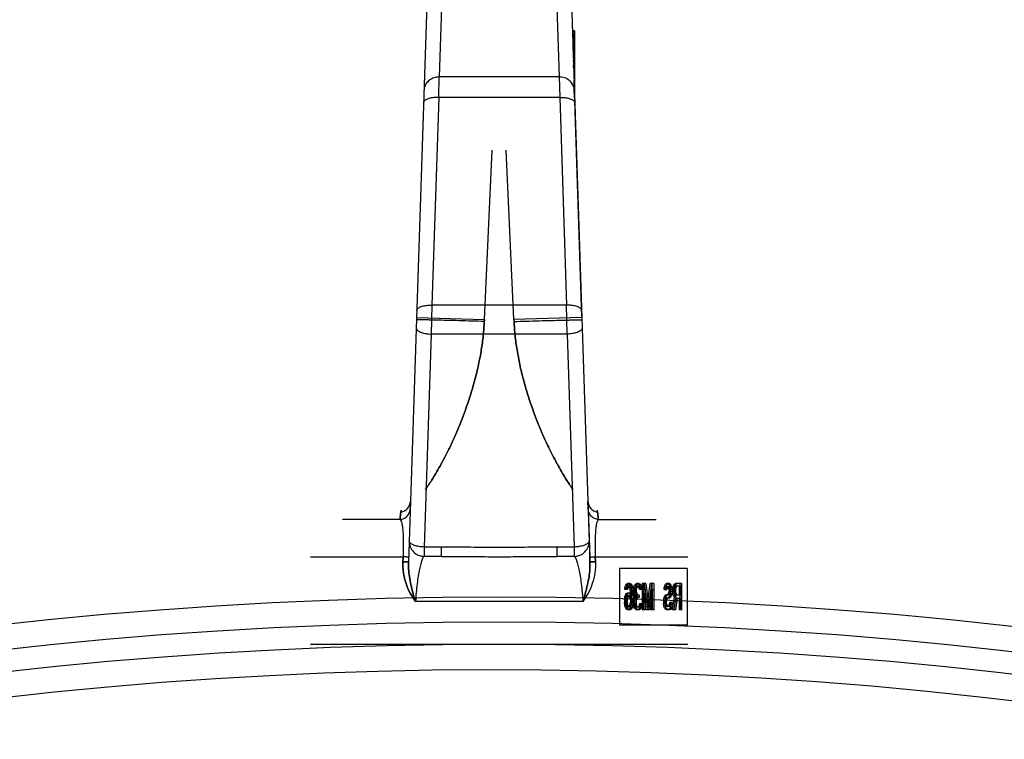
# Model space of a CAD drawing. Header units: millimetres. Extents: x 0 to 297, y 0 to 210.
# Tile 26 of 30: x 231.53 to 236.14, y 179.36 to 182.74. Entities that reach past the tile are written whole.
import ezdxf

# ---------------------------------------------------------------- set-up
doc = ezdxf.new("R2010")
doc.units = ezdxf.units.MM
doc.header["$LTSCALE"] = 16.335
doc.layers.get('0').update_dxf_attribs({"linetype": 'CONTINUOUS'})
doc.layers.add('001-M31079-X02', color=7, linetype='CONTINUOUS')

msp = doc.modelspace()

# ---------------------------------------------------------------- linework, layer by layer
at = {"color": 7, "linetype": 'Continuous'}
for radius in [20.6751, 20.4541]:
    msp.add_circle((233.776, 159.3562), radius, dxfattribs=at)
at = {"color": 9, "linetype": 'Continuous'}
msp.add_circle((233.776, 159.3562), 20.5581, dxfattribs=at)
at = {"color": 7, "linetype": 'Continuous'}
msp.add_arc((233.776, 159.3562), 20.3304, 262.15697, 262.09551, dxfattribs=at)
at = {"layer": '001-M31079-X02', "color": 9, "linetype": 'Continuous'}
for p, q in [((233.5077, 182.8717), (233.4944, 182.4682)), ((234.0442, 182.8717), (234.0575, 182.4682)), ((233.4371, 182.8087), (233.3508, 180.1942)), ((233.4925, 182.3725), (233.4944, 182.4682)), ((234.0575, 182.4682), (233.4944, 182.4682)), ((234.0575, 182.4682), (234.0594, 182.3725)), ((233.4925, 182.3725), (233.4604, 181.3983)), ((234.0594, 182.3725), (233.4925, 182.3725)), ((234.0594, 182.3725), (234.0915, 181.3983)), ((233.4604, 181.3983), (233.4577, 181.263)), ((234.0915, 181.3983), (233.4604, 181.3983)), ((234.0942, 181.263), (234.0915, 181.3983)), ((233.3886, 181.3411), (233.7067, 181.3306)), ((234.1633, 181.3411), (233.8452, 181.3306)), ((233.4577, 181.263), (233.4248, 180.2648)), ((234.0942, 181.263), (233.4577, 181.263)), ((234.0942, 181.263), (234.1272, 180.2648)), ((233.3604, 180.4793), (233.3602, 180.4793)), ((233.3612, 180.479), (233.3611, 180.479)), ((234.1909, 180.479), (234.1912, 180.479)), ((234.1916, 180.4791), (234.1917, 180.4793)), ((233.3113, 180.3937), (233.0412, 180.3937)), ((234.2406, 180.3937), (234.5108, 180.3937)), ((233.4248, 180.2648), (233.4248, 180.2211)), ((233.5058, 180.2648), (233.4248, 180.2648)), ((233.5058, 180.2211), (233.5058, 180.2648)), ((234.0461, 180.2648), (234.0461, 180.2211)), ((234.1272, 180.2648), (234.0461, 180.2648)), ((234.1272, 180.2648), (234.1272, 180.2211)), ((232.892, 180.2191), (233.3256, 180.2191)), ((233.5058, 180.2211), (233.4248, 180.2211)), ((234.1272, 180.2211), (234.0461, 180.2211)), ((234.2264, 180.2191), (234.6599, 180.2191)), ((234.1678, 180.009), (233.3841, 180.009))]:
    msp.add_line(p, q, dxfattribs=at)
at = {"layer": '001-M31079-X02', "color": 7, "linetype": 'Continuous'}
for p, q in [((234.1146, 182.8168), (234.2011, 180.1942)), ((234.119, 182.6845), (234.119, 182.6807)), ((234.1295, 182.6845), (234.119, 182.6845)), ((234.1295, 182.6807), (234.1191, 182.6807)), ((234.1192, 182.6807), (234.1192, 182.6732)), ((234.1295, 182.6732), (234.1193, 182.6732)), ((234.1295, 182.6694), (234.1194, 182.6694)), ((234.1295, 182.6657), (234.1196, 182.6657)), ((234.1295, 182.6619), (234.1196, 182.6619)), ((234.1295, 182.6581), (234.1198, 182.6581)), ((234.1295, 182.6544), (234.1198, 182.6544)), ((234.1295, 182.6506), (234.1199, 182.6506)), ((234.1295, 182.6845), (234.1295, 182.5229)), ((234.1295, 182.6431), (234.1203, 182.6431)), ((234.1295, 182.6393), (234.1204, 182.6393)), ((234.1295, 182.6318), (234.1207, 182.6318)), ((234.1295, 182.6281), (234.1208, 182.6281)), ((234.1295, 182.6243), (234.1209, 182.6243)), ((234.1295, 182.6205), (234.1211, 182.6205)), ((234.1295, 182.6168), (234.1212, 182.6168)), ((234.1295, 182.613), (234.1212, 182.613)), ((234.1295, 182.6092), (234.1214, 182.6092)), ((234.1218, 182.6017), (234.1218, 182.5942)), ((234.1295, 182.6017), (234.1218, 182.6017)), ((234.1295, 182.5942), (234.1219, 182.5942)), ((234.1295, 182.5867), (234.1222, 182.5867)), ((234.1295, 182.5679), (234.1228, 182.5679)), ((234.1295, 182.5528), (234.1233, 182.5528)), ((234.1295, 182.5491), (234.1234, 182.5491)), ((234.1295, 182.5458), (234.1235, 182.5458)), ((234.1237, 182.5384), (234.1237, 182.5458)), ((234.1295, 182.5415), (234.1237, 182.5415)), ((234.1295, 182.5384), (234.1237, 182.5384)), ((234.1238, 182.5415), (234.1238, 182.534)), ((234.1295, 182.534), (234.1238, 182.534)), ((234.1295, 182.5359), (234.1239, 182.5359)), ((234.124, 182.534), (234.124, 182.5303)), ((234.1295, 182.5303), (234.124, 182.5303)), ((234.1295, 182.5229), (234.1243, 182.5229)), ((234.1244, 182.5141), (234.1244, 182.5229)), ((234.1295, 182.5197), (234.1244, 182.5197)), ((234.1295, 182.519), (234.1244, 182.519)), ((234.1295, 182.5141), (234.1244, 182.5141)), ((234.1245, 182.519), (234.1245, 182.5115)), ((234.1295, 182.5115), (234.1245, 182.5115)), ((234.1295, 182.5123), (234.1246, 182.5123)), ((234.1247, 182.5115), (234.1247, 182.5077)), ((234.1295, 182.5077), (234.1247, 182.5077)), ((234.1295, 182.5067), (234.1248, 182.5067)), ((234.1295, 182.5229), (234.1295, 182.364)), ((234.1295, 182.5006), (234.125, 182.5006)), ((234.1295, 182.4993), (234.1251, 182.4993)), ((234.1254, 182.488), (234.1295, 182.488)), ((234.1295, 182.4875), (234.1255, 182.4875)), ((234.1633, 181.3411), (234.1266, 182.4538)), ((234.1633, 181.3411), (234.1266, 182.4538)), ((234.1295, 182.4497), (234.1267, 182.4497)), ((234.1269, 182.448), (234.1269, 182.4397)), ((234.1295, 182.448), (234.1269, 182.448)), ((234.127, 182.4376), (234.127, 182.4418)), ((234.1295, 182.4418), (234.127, 182.4418)), ((234.1271, 182.4397), (234.1271, 182.4376)), ((234.1295, 182.4397), (234.1271, 182.4397)), ((234.1271, 182.4376), (234.1295, 182.4376)), ((234.1295, 182.4349), (234.1272, 182.4349)), ((234.1295, 182.4342), (234.1272, 182.4342)), ((234.1295, 182.4301), (234.1273, 182.4301)), ((234.1274, 182.4241), (234.1274, 182.4342)), ((234.1295, 182.4241), (234.1274, 182.4241)), ((234.1275, 182.4287), (234.1275, 182.4231)), ((234.1295, 182.4287), (234.1275, 182.4287)), ((234.1295, 182.4261), (234.1275, 182.4261)), ((234.1295, 182.4231), (234.1276, 182.4231)), ((234.1295, 182.422), (234.1276, 182.422)), ((234.1295, 182.3698), (234.1278, 182.4154)), ((234.1295, 182.4154), (234.1278, 182.4154)), ((234.1295, 182.3698), (234.1295, 182.4154)), ((234.1294, 182.3712), (234.1281, 182.4066)), ((234.1295, 182.4066), (234.1281, 182.4066)), ((234.1295, 182.4011), (234.1283, 182.4011)), ((234.1286, 182.3907), (234.1294, 182.3712)), ((234.1295, 182.3907), (234.1286, 182.3907)), ((233.7067, 181.3306), (233.7434, 182.1253)), ((233.7067, 181.3306), (233.7434, 182.1253)), ((233.8452, 181.3306), (233.8085, 182.1253)), ((233.8452, 181.3306), (233.8085, 182.1253)), ((233.7063, 181.3219), (233.7065, 181.3277)), ((233.7067, 181.3306), (233.7064, 181.3248)), ((233.8452, 181.3306), (233.8455, 181.3248)), ((233.8456, 181.3219), (233.8454, 181.3277)), ((234.1929, 180.4443), (234.1917, 180.4793)), ((234.1929, 180.4443), (234.2004, 180.2173)), ((233.3248, 180.196), (233.3256, 180.2191)), ((233.3256, 180.2191), (233.3248, 180.196)), ((234.2004, 180.2173), (234.2011, 180.1942)), ((234.2011, 180.1942), (234.2004, 180.2173)), ((234.2004, 180.2173), (234.2011, 180.1941)), ((234.2271, 180.196), (234.2264, 180.2191)), ((234.2264, 180.2191), (234.2271, 180.196)), ((234.3393, 180.1639), (234.3393, 179.8987)), ((234.6571, 180.1639), (234.3393, 180.1639)), ((234.6571, 180.1639), (234.6571, 179.8987)), ((234.3645, 180.0651), (234.3654, 180.073)), ((234.3771, 180.0651), (234.3645, 180.0651)), ((234.3654, 180.073), (234.3683, 180.0835)), ((234.379, 180.073), (234.3654, 180.073)), ((234.3683, 180.0835), (234.3731, 180.0914)), ((234.3761, 180.0835), (234.3683, 180.0835)), ((234.3712, 180.073), (234.3692, 180.0651)), ((234.374, 180.0782), (234.3712, 180.073)), ((234.3723, 180.0651), (234.3733, 180.073)), ((234.3731, 180.0914), (234.3778, 180.094)), ((234.3809, 180.0914), (234.3731, 180.0914)), ((234.3733, 180.073), (234.3761, 180.0835)), ((234.3769, 180.0809), (234.374, 180.0782)), ((234.3819, 180.0782), (234.374, 180.0782)), ((234.3761, 180.0835), (234.3809, 180.0914)), ((234.3904, 180.0809), (234.3769, 180.0809)), ((234.379, 180.073), (234.3771, 180.0651)), ((234.3895, 180.094), (234.3778, 180.094)), ((234.3819, 180.0782), (234.379, 180.073)), ((234.3809, 180.0914), (234.3857, 180.094)), ((234.3816, 180.094), (234.3864, 180.0914)), ((234.3847, 180.0809), (234.3819, 180.0782)), ((234.3854, 180.0782), (234.3826, 180.0809)), ((234.3883, 180.073), (234.3854, 180.0782)), ((234.3933, 180.0782), (234.3854, 180.0782)), ((234.3864, 180.0914), (234.3912, 180.0835)), ((234.3942, 180.0914), (234.3864, 180.0914)), ((234.3902, 180.0651), (234.3883, 180.073)), ((234.4019, 180.073), (234.3883, 180.073)), ((234.3895, 180.094), (234.3942, 180.0914)), ((234.3912, 180.0572), (234.3902, 180.0651)), ((234.398, 180.0651), (234.3902, 180.0651)), ((234.3933, 180.0782), (234.3904, 180.0809)), ((234.3912, 180.0835), (234.394, 180.073)), ((234.399, 180.0835), (234.3912, 180.0835)), ((234.3961, 180.073), (234.3933, 180.0782)), ((234.394, 180.073), (234.3959, 180.0598)), ((234.3942, 180.0914), (234.399, 180.0835)), ((234.398, 180.0651), (234.3961, 180.073)), ((234.399, 180.0572), (234.398, 180.0651)), ((234.399, 180.0835), (234.4019, 180.073)), ((234.4019, 180.073), (234.4038, 180.0598)), ((234.4054, 180.0651), (234.4064, 180.0756)), ((234.4054, 180.0651), (234.4054, 180.0598)), ((234.418, 180.0651), (234.4054, 180.0651)), ((234.4064, 180.0756), (234.4102, 180.0861)), ((234.4142, 180.0756), (234.4064, 180.0756)), ((234.4102, 180.0861), (234.414, 180.0914)), ((234.418, 180.0861), (234.4102, 180.0861)), ((234.4121, 180.073), (234.4102, 180.0651)), ((234.4102, 180.0598), (234.4102, 180.0651)), ((234.415, 180.0782), (234.4121, 180.073)), ((234.4199, 180.073), (234.4121, 180.073)), ((234.4133, 180.0651), (234.4142, 180.0756)), ((234.4133, 180.0598), (234.4133, 180.0651)), ((234.414, 180.0914), (234.4207, 180.094)), ((234.4219, 180.0914), (234.414, 180.0914)), ((234.4142, 180.0756), (234.418, 180.0861)), ((234.4197, 180.0809), (234.415, 180.0782)), ((234.4228, 180.0782), (234.415, 180.0782)), ((234.418, 180.0861), (234.4219, 180.0914)), ((234.4199, 180.073), (234.418, 180.0651)), ((234.418, 180.0651), (234.418, 180.0598)), ((234.4314, 180.0809), (234.4197, 180.0809)), ((234.4228, 180.0782), (234.4199, 180.073)), ((234.4304, 180.094), (234.4207, 180.094)), ((234.4219, 180.0914), (234.4285, 180.094)), ((234.4226, 180.094), (234.4292, 180.0914)), ((234.4276, 180.0809), (234.4228, 180.0782)), ((234.4283, 180.0782), (234.4235, 180.0809)), ((234.4312, 180.073), (234.4283, 180.0782)), ((234.4361, 180.0782), (234.4283, 180.0782)), ((234.4292, 180.0914), (234.4331, 180.0861)), ((234.4371, 180.0914), (234.4292, 180.0914)), ((234.4304, 180.094), (234.4371, 180.0914)), ((234.4331, 180.0651), (234.4312, 180.073)), ((234.439, 180.073), (234.4312, 180.073)), ((234.4361, 180.0782), (234.4314, 180.0809)), ((234.4331, 180.0861), (234.4369, 180.0756)), ((234.4409, 180.0861), (234.4331, 180.0861)), ((234.4457, 180.0651), (234.4331, 180.0651)), ((234.439, 180.073), (234.4361, 180.0782)), ((234.4369, 180.0756), (234.4378, 180.0651)), ((234.4447, 180.0756), (234.4369, 180.0756)), ((234.4371, 180.0914), (234.4409, 180.0861)), ((234.4409, 180.0651), (234.439, 180.073)), ((234.4409, 180.0861), (234.4447, 180.0756)), ((234.4447, 180.0756), (234.4457, 180.0651)), ((234.4464, 180.094), (234.4464, 179.9703)), ((234.4628, 180.094), (234.4464, 180.094)), ((234.4521, 179.9703), (234.4521, 180.0677)), ((234.4654, 179.9703), (234.4521, 180.0677)), ((234.4599, 180.0677), (234.4521, 180.0677)), ((234.4542, 179.9703), (234.4542, 180.094)), ((234.455, 180.094), (234.4692, 179.9834)), ((234.4599, 180.0677), (234.4599, 179.9703)), ((234.4733, 179.9703), (234.4599, 180.0677)), ((234.4628, 180.094), (234.4771, 179.9834)), ((234.4692, 179.9834), (234.4835, 180.094)), ((234.4864, 180.0677), (234.4731, 179.9703)), ((234.4771, 179.9834), (234.4914, 180.094)), ((234.4942, 180.0677), (234.4809, 179.9703)), ((234.4999, 180.094), (234.4835, 180.094)), ((234.4864, 180.0677), (234.4864, 179.9703)), ((234.4942, 180.0677), (234.4864, 180.0677)), ((234.4921, 179.9703), (234.4921, 180.094)), ((234.4942, 179.9703), (234.4942, 180.0677)), ((234.4999, 180.094), (234.4999, 179.9703)), ((234.5483, 180.0651), (234.5492, 180.073)), ((234.5483, 180.0651), (234.5618, 180.0651)), ((234.5492, 180.073), (234.5521, 180.0835)), ((234.5571, 180.073), (234.5492, 180.073)), ((234.5521, 180.0835), (234.5559, 180.0914)), ((234.5599, 180.0835), (234.5521, 180.0835)), ((234.555, 180.0703), (234.554, 180.0651)), ((234.5569, 180.0756), (234.555, 180.0703)), ((234.5628, 180.0703), (234.555, 180.0703)), ((234.5559, 180.0914), (234.5607, 180.094)), ((234.5638, 180.0914), (234.5559, 180.0914)), ((234.5561, 180.0651), (234.5571, 180.073)), ((234.5597, 180.0782), (234.5569, 180.0756)), ((234.5647, 180.0756), (234.5569, 180.0756)), ((234.5571, 180.073), (234.5599, 180.0835)), ((234.5733, 180.0782), (234.5597, 180.0782)), ((234.5599, 180.0835), (234.5638, 180.0914)), ((234.5733, 180.094), (234.5607, 180.094)), ((234.5628, 180.0703), (234.5618, 180.0651)), ((234.5647, 180.0756), (234.5628, 180.0703)), ((234.5638, 180.0914), (234.5685, 180.094)), ((234.5676, 180.0782), (234.5647, 180.0756)), ((234.5654, 180.094), (234.5692, 180.0914)), ((234.5683, 180.0756), (234.5654, 180.0782)), ((234.5711, 180.0703), (234.5683, 180.0756)), ((234.5761, 180.0756), (234.5683, 180.0756)), ((234.5692, 180.0914), (234.5731, 180.0861)), ((234.5771, 180.0914), (234.5692, 180.0914)), ((234.5721, 180.0624), (234.5711, 180.0703)), ((234.579, 180.0703), (234.5711, 180.0703)), ((234.5721, 180.0624), (234.5721, 180.0572)), ((234.5799, 180.0624), (234.5721, 180.0624)), ((234.5731, 180.0861), (234.5769, 180.0756)), ((234.5809, 180.0861), (234.5731, 180.0861)), ((234.5733, 180.094), (234.5771, 180.0914)), ((234.5761, 180.0756), (234.5733, 180.0782)), ((234.579, 180.0703), (234.5761, 180.0756)), ((234.5769, 180.0756), (234.5778, 180.0651)), ((234.5847, 180.0756), (234.5769, 180.0756)), ((234.5771, 180.0914), (234.5809, 180.0861)), ((234.5778, 180.0545), (234.5778, 180.0651)), ((234.5857, 180.0651), (234.5778, 180.0651)), ((234.5799, 180.0624), (234.579, 180.0703)), ((234.5799, 180.0572), (234.5799, 180.0624)), ((234.5809, 180.0861), (234.5847, 180.0756)), ((234.5847, 180.0756), (234.5857, 180.0651)), ((234.5857, 180.0651), (234.5857, 180.0545)), ((234.5892, 180.0651), (234.5902, 180.073)), ((234.5892, 180.0651), (234.5892, 180.0545)), ((234.6028, 180.0651), (234.5892, 180.0651)), ((234.5902, 180.073), (234.5931, 180.0835)), ((234.6038, 180.073), (234.5902, 180.073)), ((234.5931, 180.0835), (234.5969, 180.0914)), ((234.6009, 180.0835), (234.5931, 180.0835)), ((234.5959, 180.073), (234.595, 180.0651)), ((234.595, 180.0572), (234.595, 180.0651)), ((234.5978, 180.0782), (234.5959, 180.073)), ((234.5969, 180.0914), (234.6016, 180.094)), ((234.6047, 180.0914), (234.5969, 180.0914)), ((234.5971, 180.0651), (234.598, 180.073)), ((234.5971, 180.0651), (234.5971, 180.0545)), ((234.6007, 180.0809), (234.5978, 180.0782)), ((234.6057, 180.0782), (234.5978, 180.0782)), ((234.598, 180.073), (234.6009, 180.0835)), ((234.6266, 180.0809), (234.6007, 180.0809)), ((234.6009, 180.0835), (234.6047, 180.0914)), ((234.6323, 180.094), (234.6016, 180.094)), ((234.6038, 180.073), (234.6028, 180.0651)), ((234.6028, 180.0651), (234.6028, 180.0572)), ((234.6057, 180.0782), (234.6038, 180.073)), ((234.6047, 180.0914), (234.6095, 180.094)), ((234.6085, 180.0809), (234.6057, 180.0782)), ((234.6188, 180.0809), (234.6188, 180.0414)), ((234.6245, 179.9703), (234.6245, 180.094)), ((234.6266, 180.0414), (234.6266, 180.0809)), ((234.6323, 179.9703), (234.6323, 180.094)), ((234.3626, 180.0177), (234.3645, 180.0308)), ((234.3626, 180.0177), (234.3626, 180.0045)), ((234.3704, 180.0177), (234.3626, 180.0177)), ((234.3645, 180.0308), (234.3673, 180.0387)), ((234.3723, 180.0308), (234.3645, 180.0308)), ((234.3673, 180.0387), (234.3721, 180.0466)), ((234.3673, 180.0387), (234.3752, 180.0387)), ((234.3683, 180.0229), (234.3673, 180.015)), ((234.3673, 180.0071), (234.3673, 180.015)), ((234.3673, 180.015), (234.3752, 180.015)), ((234.3702, 180.0282), (234.3683, 180.0229)), ((234.3761, 180.0229), (234.3683, 180.0229)), ((234.3731, 180.0335), (234.3702, 180.0282)), ((234.378, 180.0282), (234.3702, 180.0282)), ((234.3704, 180.0177), (234.3723, 180.0308)), ((234.3704, 180.0045), (234.3704, 180.0177)), ((234.3721, 180.0466), (234.3769, 180.0493)), ((234.3799, 180.0466), (234.3721, 180.0466)), ((234.3723, 180.0308), (234.3752, 180.0387)), ((234.3759, 180.0361), (234.3731, 180.0335)), ((234.3809, 180.0335), (234.3731, 180.0335)), ((234.3752, 180.0387), (234.3799, 180.0466)), ((234.3761, 180.0229), (234.3752, 180.015)), ((234.3752, 180.015), (234.3752, 180.0071)), ((234.3904, 180.0361), (234.3759, 180.0361)), ((234.378, 180.0282), (234.3761, 180.0229)), ((234.3895, 180.0493), (234.3769, 180.0493)), ((234.3809, 180.0335), (234.378, 180.0282)), ((234.3799, 180.0466), (234.3847, 180.0493)), ((234.3838, 180.0361), (234.3809, 180.0335)), ((234.3816, 180.0493), (234.3864, 180.0466)), ((234.3854, 180.0335), (234.3826, 180.0361)), ((234.3883, 180.0282), (234.3854, 180.0335)), ((234.3933, 180.0335), (234.3854, 180.0335)), ((234.3864, 180.0466), (234.3921, 180.0361)), ((234.3942, 180.0466), (234.3864, 180.0466)), ((234.3902, 180.0229), (234.3883, 180.0282)), ((234.3961, 180.0282), (234.3883, 180.0282)), ((234.3895, 180.0493), (234.3942, 180.0466)), ((234.3912, 180.015), (234.3902, 180.0229)), ((234.4047, 180.0229), (234.3902, 180.0229)), ((234.3933, 180.0335), (234.3904, 180.0361)), ((234.3921, 180.0414), (234.3912, 180.0572)), ((234.399, 180.0572), (234.3912, 180.0572)), ((234.3912, 180.015), (234.3912, 180.0071)), ((234.399, 180.015), (234.3912, 180.015)), ((234.3921, 180.0414), (234.3921, 180.0361)), ((234.4047, 180.0414), (234.3921, 180.0414)), ((234.3999, 180.0361), (234.3921, 180.0361)), ((234.3961, 180.0282), (234.3933, 180.0335)), ((234.3942, 180.0466), (234.3999, 180.0361)), ((234.3959, 180.0598), (234.3969, 180.0414)), ((234.4038, 180.0598), (234.3959, 180.0598)), ((234.3969, 180.0229), (234.3959, 180.0045)), ((234.398, 180.0229), (234.3961, 180.0282)), ((234.3969, 180.0229), (234.3969, 180.0414)), ((234.399, 180.015), (234.398, 180.0229)), ((234.3999, 180.0414), (234.399, 180.0572)), ((234.399, 180.0071), (234.399, 180.015)), ((234.3999, 180.0361), (234.3999, 180.0414)), ((234.4038, 180.0598), (234.4047, 180.0414)), ((234.4047, 180.0229), (234.4038, 180.0045)), ((234.4045, 180.0098), (234.4054, 180.0203)), ((234.4047, 180.0414), (234.4047, 180.0229)), ((234.4064, 180.0493), (234.4054, 180.0598)), ((234.418, 180.0598), (234.4054, 180.0598)), ((234.4054, 180.0203), (234.4073, 180.0282)), ((234.419, 180.0203), (234.4054, 180.0203)), ((234.4083, 180.0414), (234.4064, 180.0493)), ((234.4199, 180.0493), (234.4064, 180.0493)), ((234.4073, 180.0282), (234.4121, 180.0335)), ((234.4152, 180.0282), (234.4073, 180.0282)), ((234.4121, 180.0335), (234.4083, 180.0414)), ((234.4161, 180.0414), (234.4083, 180.0414)), ((234.4112, 180.0203), (234.4092, 180.0098)), ((234.4102, 180.0598), (234.4121, 180.0493)), ((234.414, 180.0256), (234.4112, 180.0203)), ((234.4121, 180.0493), (234.414, 180.044)), ((234.4199, 180.0335), (234.4121, 180.0335)), ((234.4123, 180.0098), (234.4133, 180.0203)), ((234.4142, 180.0493), (234.4133, 180.0598)), ((234.4133, 180.0203), (234.4152, 180.0282)), ((234.414, 180.044), (234.4197, 180.0387)), ((234.4219, 180.044), (234.414, 180.044)), ((234.4197, 180.0282), (234.414, 180.0256)), ((234.4219, 180.0256), (234.414, 180.0256)), ((234.4161, 180.0414), (234.4142, 180.0493)), ((234.4152, 180.0282), (234.4199, 180.0335)), ((234.4199, 180.0335), (234.4161, 180.0414)), ((234.419, 180.0203), (234.4171, 180.0098)), ((234.418, 180.0598), (234.4199, 180.0493)), ((234.4219, 180.0256), (234.419, 180.0203)), ((234.4314, 180.0387), (234.4197, 180.0387)), ((234.4314, 180.0282), (234.4197, 180.0282)), ((234.4199, 180.0493), (234.4219, 180.044)), ((234.4219, 180.044), (234.4276, 180.0387)), ((234.4276, 180.0282), (234.4219, 180.0256)), ((234.4235, 180.0282), (234.4235, 180.0387)), ((234.4314, 180.0387), (234.4314, 180.0282)), ((234.5454, 180.0124), (234.5473, 180.0229)), ((234.5473, 180.0229), (234.5511, 180.0335)), ((234.5552, 180.0229), (234.5473, 180.0229)), ((234.5511, 180.0335), (234.555, 180.0387)), ((234.559, 180.0335), (234.5511, 180.0335)), ((234.5531, 180.0177), (234.5511, 180.0098)), ((234.5559, 180.0229), (234.5531, 180.0177)), ((234.5609, 180.0177), (234.5531, 180.0177)), ((234.5533, 180.0124), (234.5552, 180.0229)), ((234.555, 180.0387), (234.5597, 180.0414)), ((234.5628, 180.0387), (234.555, 180.0387)), ((234.5552, 180.0229), (234.559, 180.0335)), ((234.5597, 180.0256), (234.5559, 180.0229)), ((234.5638, 180.0229), (234.5559, 180.0229)), ((234.559, 180.0335), (234.5628, 180.0387)), ((234.5609, 180.0177), (234.559, 180.0098)), ((234.5733, 180.0414), (234.5597, 180.0414)), ((234.5733, 180.0256), (234.5597, 180.0256)), ((234.5638, 180.0229), (234.5609, 180.0177)), ((234.5628, 180.0387), (234.5676, 180.0414)), ((234.5676, 180.0256), (234.5638, 180.0229)), ((234.5654, 180.0414), (234.5683, 180.044)), ((234.5692, 180.0282), (234.5654, 180.0256)), ((234.5683, 180.044), (234.5711, 180.0493)), ((234.5761, 180.044), (234.5683, 180.044)), ((234.5731, 180.0335), (234.5692, 180.0282)), ((234.5771, 180.0282), (234.5692, 180.0282)), ((234.5711, 180.0493), (234.5721, 180.0572)), ((234.579, 180.0493), (234.5711, 180.0493)), ((234.5799, 180.0572), (234.5721, 180.0572)), ((234.5769, 180.044), (234.5731, 180.0335)), ((234.5809, 180.0335), (234.5731, 180.0335)), ((234.5733, 180.0414), (234.5761, 180.044)), ((234.5771, 180.0282), (234.5733, 180.0256)), ((234.5761, 180.044), (234.579, 180.0493)), ((234.5778, 180.0545), (234.5769, 180.044)), ((234.5847, 180.044), (234.5769, 180.044)), ((234.5809, 180.0335), (234.5771, 180.0282)), ((234.5857, 180.0545), (234.5778, 180.0545)), ((234.579, 180.0493), (234.5799, 180.0572)), ((234.5847, 180.044), (234.5809, 180.0335)), ((234.5857, 180.0545), (234.5847, 180.044)), ((234.5883, 179.9703), (234.5969, 180.0308)), ((234.5902, 180.0466), (234.5892, 180.0545)), ((234.5971, 180.0545), (234.5892, 180.0545)), ((234.5931, 180.0361), (234.5902, 180.0466)), ((234.598, 180.0466), (234.5902, 180.0466)), ((234.5969, 180.0308), (234.5931, 180.0361)), ((234.6009, 180.0361), (234.5931, 180.0361)), ((234.595, 180.0572), (234.5959, 180.0493)), ((234.6028, 180.0572), (234.595, 180.0572)), ((234.6026, 180.0256), (234.595, 179.9703)), ((234.5959, 180.0493), (234.5978, 180.044)), ((234.6038, 180.0493), (234.5959, 180.0493)), ((234.5961, 179.9703), (234.6047, 180.0308)), ((234.6047, 180.0308), (234.5969, 180.0308)), ((234.598, 180.0466), (234.5971, 180.0545)), ((234.5978, 180.044), (234.6007, 180.0414)), ((234.6057, 180.044), (234.5978, 180.044)), ((234.6009, 180.0361), (234.598, 180.0466)), ((234.6007, 180.0414), (234.6266, 180.0414)), ((234.6047, 180.0308), (234.6009, 180.0361)), ((234.6026, 180.0256), (234.6266, 180.0256)), ((234.6028, 180.0572), (234.6038, 180.0493)), ((234.6104, 180.0256), (234.6028, 179.9703)), ((234.6038, 180.0493), (234.6057, 180.044)), ((234.6057, 180.044), (234.6085, 180.0414)), ((234.6188, 180.0256), (234.6188, 179.9703)), ((234.6266, 180.0256), (234.6266, 179.9703)), ((234.3645, 179.9913), (234.3626, 180.0045)), ((234.3704, 180.0045), (234.3626, 180.0045)), ((234.3673, 179.9808), (234.3645, 179.9913)), ((234.378, 179.9913), (234.3645, 179.9913)), ((234.3673, 180.0071), (234.3683, 179.9992)), ((234.3752, 180.0071), (234.3673, 180.0071)), ((234.3721, 179.9729), (234.3673, 179.9808)), ((234.3752, 179.9808), (234.3673, 179.9808)), ((234.3683, 179.9992), (234.3702, 179.9913)), ((234.3761, 179.9992), (234.3683, 179.9992)), ((234.3702, 179.9913), (234.3731, 179.9861)), ((234.3723, 179.9913), (234.3704, 180.0045)), ((234.3769, 179.9703), (234.3721, 179.9729)), ((234.3799, 179.9729), (234.3721, 179.9729)), ((234.3752, 179.9808), (234.3723, 179.9913)), ((234.3731, 179.9861), (234.3759, 179.9834)), ((234.3809, 179.9861), (234.3731, 179.9861)), ((234.3752, 180.0071), (234.3761, 179.9992)), ((234.3799, 179.9729), (234.3752, 179.9808)), ((234.3904, 179.9834), (234.3759, 179.9834)), ((234.3761, 179.9992), (234.378, 179.9913)), ((234.3895, 179.9703), (234.3769, 179.9703)), ((234.378, 179.9913), (234.3809, 179.9861)), ((234.3847, 179.9703), (234.3799, 179.9729)), ((234.3809, 179.9861), (234.3838, 179.9834)), ((234.3864, 179.9729), (234.3816, 179.9703)), ((234.3826, 179.9834), (234.3854, 179.9861)), ((234.3854, 179.9861), (234.3883, 179.9913)), ((234.3933, 179.9861), (234.3854, 179.9861)), ((234.3912, 179.9808), (234.3864, 179.9729)), ((234.3942, 179.9729), (234.3864, 179.9729)), ((234.3883, 179.9913), (234.3902, 179.9992)), ((234.4019, 179.9913), (234.3883, 179.9913)), ((234.3942, 179.9729), (234.3895, 179.9703)), ((234.3902, 179.9992), (234.3912, 180.0071)), ((234.398, 179.9992), (234.3902, 179.9992)), ((234.3904, 179.9834), (234.3933, 179.9861)), ((234.399, 180.0071), (234.3912, 180.0071)), ((234.394, 179.9913), (234.3912, 179.9808)), ((234.399, 179.9808), (234.3912, 179.9808)), ((234.3933, 179.9861), (234.3961, 179.9913)), ((234.3959, 180.0045), (234.394, 179.9913)), ((234.399, 179.9808), (234.3942, 179.9729)), ((234.4038, 180.0045), (234.3959, 180.0045)), ((234.3961, 179.9913), (234.398, 179.9992)), ((234.398, 179.9992), (234.399, 180.0071)), ((234.4019, 179.9913), (234.399, 179.9808)), ((234.4038, 180.0045), (234.4019, 179.9913)), ((234.4045, 180.0098), (234.4045, 179.9992)), ((234.4171, 180.0098), (234.4045, 180.0098)), ((234.4054, 179.9913), (234.4045, 179.9992)), ((234.4171, 179.9992), (234.4045, 179.9992)), ((234.4073, 179.9834), (234.4054, 179.9913)), ((234.4054, 179.9913), (234.4133, 179.9913)), ((234.4102, 179.9782), (234.4073, 179.9834)), ((234.4152, 179.9834), (234.4073, 179.9834)), ((234.4092, 179.9992), (234.4092, 180.0098)), ((234.4092, 179.9992), (234.4102, 179.994)), ((234.4102, 179.994), (234.4121, 179.9887)), ((234.418, 179.994), (234.4102, 179.994)), ((234.414, 179.9729), (234.4102, 179.9782)), ((234.418, 179.9782), (234.4102, 179.9782)), ((234.4121, 179.9887), (234.414, 179.9861)), ((234.4199, 179.9887), (234.4121, 179.9887)), ((234.4123, 179.9992), (234.4123, 180.0098)), ((234.4133, 179.9913), (234.4123, 179.9992)), ((234.4152, 179.9834), (234.4133, 179.9913)), ((234.414, 179.9861), (234.4188, 179.9834)), ((234.4219, 179.9861), (234.414, 179.9861)), ((234.4178, 179.9703), (234.414, 179.9729)), ((234.4219, 179.9729), (234.414, 179.9729)), ((234.418, 179.9782), (234.4152, 179.9834)), ((234.4171, 180.0098), (234.4171, 179.9992)), ((234.4171, 179.9992), (234.418, 179.994)), ((234.4333, 179.9703), (234.4178, 179.9703)), ((234.418, 179.994), (234.4199, 179.9887)), ((234.4219, 179.9729), (234.418, 179.9782)), ((234.4323, 179.9834), (234.4188, 179.9834)), ((234.4199, 179.9887), (234.4219, 179.9861)), ((234.4219, 179.9861), (234.4266, 179.9834)), ((234.4257, 179.9703), (234.4219, 179.9729)), ((234.4245, 179.9834), (234.4292, 179.9861)), ((234.4292, 179.9729), (234.4254, 179.9703)), ((234.4292, 179.9861), (234.4312, 179.9887)), ((234.4371, 179.9861), (234.4292, 179.9861)), ((234.4331, 179.9782), (234.4292, 179.9729)), ((234.4371, 179.9729), (234.4292, 179.9729)), ((234.4312, 179.9887), (234.4331, 179.994)), ((234.439, 179.9887), (234.4312, 179.9887)), ((234.4323, 179.9834), (234.4371, 179.9861)), ((234.4331, 179.994), (234.434, 179.9992)), ((234.4409, 179.994), (234.4331, 179.994)), ((234.4359, 179.9834), (234.4331, 179.9782)), ((234.4409, 179.9782), (234.4331, 179.9782)), ((234.4371, 179.9729), (234.4333, 179.9703)), ((234.4466, 179.9992), (234.434, 179.9992)), ((234.4378, 179.9913), (234.4359, 179.9834)), ((234.4438, 179.9834), (234.4359, 179.9834)), ((234.4371, 179.9861), (234.439, 179.9887)), ((234.4409, 179.9782), (234.4371, 179.9729)), ((234.4388, 179.9992), (234.4378, 179.9913)), ((234.4457, 179.9913), (234.4378, 179.9913)), ((234.439, 179.9887), (234.4409, 179.994)), ((234.4409, 179.994), (234.4419, 179.9992)), ((234.4438, 179.9834), (234.4409, 179.9782)), ((234.4457, 179.9913), (234.4438, 179.9834)), ((234.4466, 179.9992), (234.4457, 179.9913)), ((234.4599, 179.9703), (234.4464, 179.9703)), ((234.4809, 179.9703), (234.4654, 179.9703)), ((234.4771, 179.9834), (234.4692, 179.9834)), ((234.4999, 179.9703), (234.4864, 179.9703)), ((234.5454, 180.0124), (234.5454, 179.9992)), ((234.5533, 180.0124), (234.5454, 180.0124)), ((234.5473, 179.9887), (234.5454, 179.9992)), ((234.5533, 179.9992), (234.5454, 179.9992)), ((234.5511, 179.9782), (234.5473, 179.9887)), ((234.5552, 179.9887), (234.5473, 179.9887)), ((234.5511, 180.0019), (234.5511, 180.0098)), ((234.559, 180.0098), (234.5511, 180.0098)), ((234.5511, 180.0019), (234.5531, 179.994)), ((234.559, 180.0019), (234.5511, 180.0019)), ((234.555, 179.9729), (234.5511, 179.9782)), ((234.559, 179.9782), (234.5511, 179.9782)), ((234.5531, 179.994), (234.5559, 179.9887)), ((234.5609, 179.994), (234.5531, 179.994)), ((234.5533, 179.9992), (234.5533, 180.0124)), ((234.5552, 179.9887), (234.5533, 179.9992)), ((234.5597, 179.9703), (234.555, 179.9729)), ((234.5628, 179.9729), (234.555, 179.9729)), ((234.559, 179.9782), (234.5552, 179.9887)), ((234.5559, 179.9887), (234.5597, 179.9861)), ((234.5638, 179.9887), (234.5559, 179.9887)), ((234.559, 180.0098), (234.559, 180.0019)), ((234.559, 180.0019), (234.5609, 179.994)), ((234.5628, 179.9729), (234.559, 179.9782)), ((234.5752, 179.9861), (234.5597, 179.9861)), ((234.5752, 179.9703), (234.5597, 179.9703)), ((234.5609, 179.994), (234.5638, 179.9887)), ((234.5676, 179.9703), (234.5628, 179.9729)), ((234.5638, 179.9887), (234.5676, 179.9861)), ((234.5673, 179.9861), (234.5711, 179.9887)), ((234.5721, 179.9729), (234.5673, 179.9703)), ((234.5711, 179.9887), (234.574, 179.9966)), ((234.579, 179.9887), (234.5711, 179.9887)), ((234.5769, 179.9808), (234.5721, 179.9729)), ((234.5799, 179.9729), (234.5721, 179.9729)), ((234.574, 179.9966), (234.575, 180.0045)), ((234.5818, 179.9966), (234.574, 179.9966)), ((234.5885, 180.0045), (234.575, 180.0045)), ((234.5752, 179.9861), (234.579, 179.9887)), ((234.5799, 179.9729), (234.5752, 179.9703)), ((234.5797, 179.994), (234.5769, 179.9808)), ((234.5847, 179.9808), (234.5769, 179.9808)), ((234.579, 179.9887), (234.5818, 179.9966)), ((234.5807, 180.0045), (234.5797, 179.994)), ((234.5876, 179.994), (234.5797, 179.994)), ((234.5847, 179.9808), (234.5799, 179.9729)), ((234.5818, 179.9966), (234.5828, 180.0045)), ((234.5876, 179.994), (234.5847, 179.9808)), ((234.5885, 180.0045), (234.5876, 179.994)), ((234.6028, 179.9703), (234.5883, 179.9703)), ((234.6323, 179.9703), (234.6188, 179.9703)), ((234.6571, 179.8987), (234.3393, 179.8987)), ((232.892, 179.8103), (234.6599, 179.8103))]:
    msp.add_line(p, q, dxfattribs=at)
at = {"layer": '001-M31079-X02', "color": 9, "linetype": 'Continuous'}
for points in [[(233.3604, 180.4793), (233.3607, 180.4791), (233.3611, 180.479)], [(234.1916, 180.4791), (234.1912, 180.479), (234.1909, 180.479), (234.1907, 180.479)]]:
    msp.add_lwpolyline(points, dxfattribs=at)
for centre, radius, start, end in [((233.3073, 180.4811), 0.0529, 277.9736, 358.0514), ((234.2446, 180.4811), 0.0529, 181.9488, 262.0269), ((233.4248, 180.2919), 0.0707, 178.1099, 270), ((234.1272, 180.2919), 0.0707, 270, 1.8901)]:
    msp.add_arc(centre, radius, start, end, dxfattribs=at)
for points, knots in [([(233.4944, 182.4682), (233.4904, 182.4682), (233.4823, 182.4676), (233.4706, 182.4648), (233.4596, 182.4602), (233.4496, 182.454), (233.4408, 182.4462), (233.4337, 182.4372), (233.4283, 182.4271), (233.4248, 182.4164), (233.4239, 182.4089), (233.4237, 182.4052)], [0, 0, 0, 0, 0.115443, 0.230319, 0.344206, 0.456789, 0.567896, 0.677523, 0.785842, 0.893182, 1, 1, 1, 1]), ([(234.1282, 182.4052), (234.128, 182.4089), (234.1271, 182.4163), (234.1237, 182.4269), (234.1185, 182.4367), (234.1117, 182.4456), (234.1031, 182.4534), (234.0931, 182.4598), (234.0819, 182.4646), (234.0699, 182.4676), (234.0616, 182.4682), (234.0575, 182.4682)], [0, 0, 0, 0, 0.106197, 0.212482, 0.316463, 0.423719, 0.533532, 0.647096, 0.762514, 0.881834, 1, 1, 1, 1]), ([(233.4925, 182.3725), (233.4885, 182.3726), (233.4805, 182.3726), (233.469, 182.3718), (233.4582, 182.3702), (233.4484, 182.368), (233.4397, 182.3651), (233.4324, 182.3616), (233.4267, 182.3575), (233.4229, 182.353), (233.4219, 182.3494), (233.4218, 182.3478)], [0, 0, 0, 0, 0.151866, 0.299114, 0.434552, 0.562245, 0.6779, 0.780128, 0.866102, 0.938515, 1, 1, 1, 1]), ([(234.0594, 182.3725), (234.0634, 182.3726), (234.0714, 182.3726), (234.0829, 182.3718), (234.0937, 182.3702), (234.1035, 182.368), (234.1122, 182.3651), (234.1195, 182.3616), (234.1252, 182.3575), (234.129, 182.353), (234.13, 182.3494), (234.1301, 182.3478)], [0, 0, 0, 0, 0.151866, 0.299115, 0.434553, 0.562246, 0.677901, 0.780128, 0.866103, 0.938515, 1, 1, 1, 1]), ([(233.3897, 181.3736), (233.3898, 181.3752), (233.3907, 181.3786), (233.3943, 181.3831), (233.3997, 181.3871), (233.4069, 181.3906), (233.4156, 181.3936), (233.4256, 181.3959), (233.4366, 181.3975), (233.4483, 181.3984), (233.4563, 181.3984), (233.4604, 181.3983)], [0, 0, 0, 0, 0.059973, 0.129055, 0.212627, 0.312474, 0.42812, 0.557711, 0.698503, 0.847166, 1, 1, 1, 1]), ([(234.1622, 181.3736), (234.1622, 181.3752), (234.1612, 181.3786), (234.1576, 181.3831), (234.1522, 181.3871), (234.145, 181.3906), (234.1364, 181.3936), (234.1264, 181.3959), (234.1153, 181.3975), (234.1036, 181.3984), (234.0956, 181.3984), (234.0915, 181.3983)], [0, 0, 0, 0, 0.059969, 0.129051, 0.212621, 0.312468, 0.428115, 0.557706, 0.698499, 0.847164, 1, 1, 1, 1]), ([(233.7063, 181.3219), (233.6869, 181.3225), (233.6477, 181.3238), (233.5895, 181.3255), (233.5337, 181.3271), (233.4905, 181.3281), (233.4598, 181.3288), (233.4407, 181.3291), (233.4245, 181.3293), (233.4114, 181.3295), (233.4014, 181.3295), (233.395, 181.3294), (233.3914, 181.3293), (233.3897, 181.3292), (233.3889, 181.3291), (233.3882, 181.329), (233.3882, 181.3289)], [0, 0, 0, 0, 0.182955, 0.36976, 0.549102, 0.708769, 0.777753, 0.838105, 0.889054, 0.930258, 0.961585, 0.983302, 0.99068, 0.995846, 0.998902, 1, 1, 1, 1]), ([(233.7063, 181.3219), (233.7052, 181.2999), (233.7018, 181.2553), (233.6927, 181.1879), (233.6797, 181.1193), (233.6631, 181.0503), (233.6434, 180.9818), (233.621, 180.9151), (233.5969, 180.8512), (233.5718, 180.7914), (233.5467, 180.7368), (233.5225, 180.6883), (233.5001, 180.6465), (233.4802, 180.6117), (233.4631, 180.5835), (233.45, 180.5631), (233.4392, 180.5472), (233.4348, 180.5409), (233.4294, 180.5337), (233.4348, 180.5409), (233.4392, 180.5472), (233.45, 180.5631), (233.4631, 180.5835), (233.4802, 180.6117), (233.5001, 180.6465), (233.5225, 180.6883), (233.5467, 180.7368), (233.5718, 180.7914), (233.5969, 180.8512), (233.621, 180.9151), (233.6434, 180.9818), (233.6631, 181.0503), (233.6797, 181.1193), (233.6927, 181.1879), (233.7018, 181.2553), (233.7052, 181.2999), (233.7063, 181.3219)], [0, 0, 0, 0, 0.039145, 0.079484, 0.12099, 0.163256, 0.205693, 0.247699, 0.28847, 0.327162, 0.362991, 0.395285, 0.423532, 0.447406, 0.466755, 0.481564, 0.491931, 0.498013, 0.5, 0.501987, 0.508069, 0.518436, 0.533245, 0.552594, 0.576469, 0.604715, 0.637009, 0.672839, 0.711531, 0.752301, 0.794308, 0.836745, 0.87901, 0.920517, 0.960855, 1, 1, 1, 1]), ([(233.7063, 181.3219), (233.7052, 181.2999), (233.7018, 181.2553), (233.6927, 181.1879), (233.6797, 181.1193), (233.6631, 181.0503), (233.6434, 180.9818), (233.621, 180.9151), (233.5969, 180.8512), (233.5718, 180.7914), (233.5467, 180.7368), (233.5225, 180.6883), (233.5001, 180.6465), (233.4802, 180.6117), (233.4631, 180.5835), (233.45, 180.5631), (233.4392, 180.5472), (233.4348, 180.5409), (233.4294, 180.5337), (233.4348, 180.5409), (233.4392, 180.5472), (233.45, 180.5631), (233.4631, 180.5835), (233.4802, 180.6117), (233.5001, 180.6465), (233.5225, 180.6883), (233.5467, 180.7368), (233.5718, 180.7914), (233.5969, 180.8512), (233.621, 180.9151), (233.6434, 180.9818), (233.6631, 181.0503), (233.6797, 181.1193), (233.6927, 181.1879), (233.7018, 181.2553), (233.7052, 181.2999), (233.7063, 181.3219)], [0, 0, 0, 0, 0.039145, 0.079484, 0.12099, 0.163256, 0.205693, 0.247699, 0.28847, 0.327162, 0.362991, 0.395285, 0.423532, 0.447406, 0.466755, 0.481564, 0.491931, 0.498013, 0.5, 0.501987, 0.508069, 0.518436, 0.533245, 0.552594, 0.576469, 0.604715, 0.637009, 0.672839, 0.711531, 0.752301, 0.794308, 0.836745, 0.87901, 0.920517, 0.960855, 1, 1, 1, 1]), ([(233.8456, 181.3219), (233.865, 181.3225), (233.9042, 181.3238), (233.9625, 181.3255), (234.0182, 181.3271), (234.0615, 181.3281), (234.0921, 181.3288), (234.1112, 181.3291), (234.1274, 181.3293), (234.1405, 181.3295), (234.1505, 181.3295), (234.1569, 181.3294), (234.1605, 181.3293), (234.1623, 181.3292), (234.1631, 181.3291), (234.1637, 181.329), (234.1637, 181.3289)], [0, 0, 0, 0, 0.182955, 0.36976, 0.549102, 0.708769, 0.777753, 0.838105, 0.889054, 0.930258, 0.961585, 0.983302, 0.99068, 0.995846, 0.998902, 1, 1, 1, 1]), ([(233.8456, 181.3219), (233.8467, 181.2999), (233.8501, 181.2553), (233.8592, 181.1879), (233.8722, 181.1193), (233.8888, 181.0503), (233.9085, 180.9818), (233.9309, 180.9151), (233.9551, 180.8512), (233.9801, 180.7914), (234.0052, 180.7368), (234.0294, 180.6884), (234.0518, 180.6465), (234.0717, 180.6117), (234.0888, 180.5836), (234.1019, 180.5631), (234.1127, 180.5472), (234.1171, 180.5409), (234.1225, 180.5337), (234.1171, 180.5409), (234.1127, 180.5472), (234.1019, 180.5631), (234.0888, 180.5836), (234.0717, 180.6117), (234.0518, 180.6465), (234.0294, 180.6884), (234.0052, 180.7368), (233.9801, 180.7914), (233.9551, 180.8512), (233.9309, 180.9151), (233.9085, 180.9818), (233.8888, 181.0503), (233.8722, 181.1193), (233.8592, 181.1879), (233.8501, 181.2553), (233.8467, 181.2999), (233.8456, 181.3219)], [0, 0, 0, 0, 0.039155, 0.079494, 0.120999, 0.163262, 0.205695, 0.247698, 0.288465, 0.327154, 0.362983, 0.395275, 0.423522, 0.447398, 0.466748, 0.481559, 0.491928, 0.498012, 0.5, 0.501988, 0.508072, 0.518441, 0.533252, 0.552602, 0.576478, 0.604725, 0.637017, 0.672846, 0.711535, 0.752302, 0.794305, 0.836738, 0.879001, 0.920506, 0.960845, 1, 1, 1, 1]), ([(233.8456, 181.3219), (233.8467, 181.2999), (233.8501, 181.2553), (233.8592, 181.1879), (233.8722, 181.1193), (233.8888, 181.0503), (233.9085, 180.9818), (233.9309, 180.9151), (233.9551, 180.8512), (233.9801, 180.7914), (234.0052, 180.7368), (234.0294, 180.6884), (234.0518, 180.6465), (234.0717, 180.6117), (234.0888, 180.5836), (234.1019, 180.5631), (234.1127, 180.5472), (234.1171, 180.5409), (234.1225, 180.5337), (234.1171, 180.5409), (234.1127, 180.5472), (234.1019, 180.5631), (234.0888, 180.5836), (234.0717, 180.6117), (234.0518, 180.6465), (234.0294, 180.6884), (234.0052, 180.7368), (233.9801, 180.7914), (233.9551, 180.8512), (233.9309, 180.9151), (233.9085, 180.9818), (233.8888, 181.0503), (233.8722, 181.1193), (233.8592, 181.1879), (233.8501, 181.2553), (233.8467, 181.2999), (233.8456, 181.3219)], [0, 0, 0, 0, 0.039155, 0.079494, 0.120999, 0.163262, 0.205695, 0.247698, 0.288465, 0.327154, 0.362983, 0.395275, 0.423522, 0.447398, 0.466748, 0.481559, 0.491928, 0.498012, 0.5, 0.501988, 0.508072, 0.518441, 0.533252, 0.552602, 0.576478, 0.604725, 0.637017, 0.672846, 0.711535, 0.752302, 0.794305, 0.836738, 0.879001, 0.920506, 0.960845, 1, 1, 1, 1]), ([(233.387, 181.2924), (233.387, 181.2908), (233.3877, 181.2872), (233.3911, 181.2824), (233.3964, 181.278), (233.4035, 181.274), (233.4123, 181.2704), (233.4224, 181.2675), (233.4335, 181.2652), (233.4454, 181.2636), (233.4536, 181.2631), (233.4577, 181.263)], [0, 0, 0, 0, 0.059646, 0.128613, 0.212316, 0.312477, 0.428507, 0.558425, 0.699352, 0.847821, 1, 1, 1, 1]), ([(234.1649, 181.2924), (234.1649, 181.2908), (234.1642, 181.2873), (234.1609, 181.2826), (234.1558, 181.2783), (234.149, 181.2743), (234.1404, 181.2707), (234.1304, 181.2677), (234.1191, 181.2653), (234.1069, 181.2636), (234.0984, 181.2631), (234.0942, 181.263)], [0, 0, 0, 0, 0.059231, 0.127322, 0.206944, 0.303792, 0.417242, 0.54737, 0.689771, 0.844037, 1, 1, 1, 1]), ([(233.3113, 180.3937), (233.3174, 180.3943), (233.3298, 180.3977), (233.3456, 180.4092), (233.3562, 180.4257), (233.3588, 180.4383), (233.359, 180.4443)], [0, 0, 0, 0, 0.242564, 0.501153, 0.75904, 1, 1, 1, 1]), ([(233.3146, 180.4286), (233.3149, 180.4309), (233.3153, 180.4329), (233.3183, 180.4388), (233.3153, 180.4329), (233.3149, 180.4309), (233.3146, 180.4286)], [0, 0, 0, 0, 0.359355, 0.500002, 0.640643, 1, 1, 1, 1]), ([(233.3146, 180.4286), (233.3149, 180.4309), (233.3153, 180.4329), (233.3183, 180.4388), (233.3153, 180.4329), (233.3149, 180.4309), (233.3146, 180.4286)], [0, 0, 0, 0, 0.359355, 0.500002, 0.640643, 1, 1, 1, 1]), ([(234.2406, 180.3937), (234.2346, 180.3943), (234.2221, 180.3977), (234.2063, 180.4092), (234.1957, 180.4257), (234.1931, 180.4383), (234.1929, 180.4443)], [0, 0, 0, 0, 0.242564, 0.501153, 0.75904, 1, 1, 1, 1]), ([(234.2373, 180.4286), (234.237, 180.4309), (234.2366, 180.4329), (234.2336, 180.4388), (234.2366, 180.4329), (234.237, 180.4309), (234.2373, 180.4286)], [0, 0, 0, 0, 0.359354, 0.500001, 0.640643, 1, 1, 1, 1]), ([(234.2373, 180.4286), (234.237, 180.4309), (234.2366, 180.4329), (234.2336, 180.4388), (234.2366, 180.4329), (234.237, 180.4309), (234.2373, 180.4286)], [0, 0, 0, 0, 0.359354, 0.500001, 0.640643, 1, 1, 1, 1]), ([(233.3113, 180.3937), (233.3118, 180.4002), (233.3128, 180.4119), (233.314, 180.4235), (233.3146, 180.4286)], [0, 0, 0, 0, 0.562316, 1, 1, 1, 1]), ([(233.3146, 180.4286), (233.314, 180.4235), (233.3128, 180.4119), (233.3118, 180.4002), (233.3113, 180.3937)], [0, 0, 0, 0, 0.437684, 1, 1, 1, 1]), ([(233.3113, 180.3937), (233.3131, 180.392), (233.3164, 180.3864), (233.3198, 180.3754), (233.3227, 180.3598), (233.3249, 180.3393), (233.3263, 180.3142), (233.3269, 180.285), (233.3267, 180.2528), (233.326, 180.2305), (233.3256, 180.2191)], [0, 0, 0, 0, 0.042449, 0.106151, 0.195249, 0.311518, 0.454584, 0.621436, 0.806081, 1, 1, 1, 1]), ([(234.2406, 180.3937), (234.2388, 180.392), (234.2355, 180.3864), (234.2321, 180.3754), (234.2292, 180.3598), (234.2271, 180.3393), (234.2256, 180.3142), (234.225, 180.285), (234.2252, 180.2528), (234.2259, 180.2305), (234.2264, 180.2191)], [0, 0, 0, 0, 0.042449, 0.106151, 0.195248, 0.311518, 0.454583, 0.621435, 0.806081, 1, 1, 1, 1]), ([(234.2406, 180.3937), (234.2401, 180.4002), (234.2391, 180.4119), (234.2379, 180.4235), (234.2373, 180.4286)], [0, 0, 0, 0, 0.562316, 1, 1, 1, 1]), ([(234.2373, 180.4286), (234.2379, 180.4235), (234.2391, 180.4119), (234.2401, 180.4002), (234.2406, 180.3937)], [0, 0, 0, 0, 0.437684, 1, 1, 1, 1]), ([(233.4248, 180.2648), (233.4206, 180.2649), (233.4125, 180.2654), (233.4006, 180.267), (233.3894, 180.2693), (233.3793, 180.2722), (233.3706, 180.2758), (233.3635, 180.2798), (233.3582, 180.2842), (233.3548, 180.289), (233.354, 180.2926), (233.3541, 180.2942)], [0, 0, 0, 0, 0.151936, 0.300703, 0.441918, 0.571689, 0.687582, 0.787775, 0.871447, 0.940409, 1, 1, 1, 1]), ([(234.1978, 180.2942), (234.1979, 180.2926), (234.1971, 180.2891), (234.1938, 180.2843), (234.1884, 180.2798), (234.1813, 180.2758), (234.1726, 180.2722), (234.1625, 180.2693), (234.1513, 180.267), (234.1394, 180.2654), (234.1313, 180.2649), (234.1272, 180.2648)], [0, 0, 0, 0, 0.058947, 0.127965, 0.212009, 0.312144, 0.428091, 0.558181, 0.699255, 0.847856, 1, 1, 1, 1]), ([(234.0461, 180.2648), (234.001, 180.2648), (233.9109, 180.2635), (233.776, 180.2622), (233.641, 180.2635), (233.5509, 180.2648), (233.5058, 180.2648)], [0, 0, 0, 0, 0.250467, 0.5, 0.749533, 1, 1, 1, 1]), ([(233.3515, 180.2173), (233.3515, 180.2175), (233.3506, 180.2174), (233.3495, 180.2178), (233.347, 180.2179), (233.344, 180.2181), (233.3401, 180.2183), (233.3339, 180.2187), (233.329, 180.2189), (233.3256, 180.2191)], [0, 0, 0, 0, 0.018484, 0.072188, 0.161239, 0.282898, 0.43333, 0.607005, 1, 1, 1, 1]), ([(233.4248, 180.2211), (233.4227, 180.2211), (233.4182, 180.215), (233.4138, 180.2038), (233.4079, 180.1847), (233.4022, 180.1595), (233.3963, 180.1282), (233.391, 180.0918), (233.3867, 180.0515), (233.3848, 180.0234), (233.3841, 180.009)], [0, 0, 0, 0, 0.028252, 0.086662, 0.176722, 0.296503, 0.443319, 0.613447, 0.801567, 1, 1, 1, 1]), ([(233.5058, 180.2211), (233.5427, 180.2211), (233.6152, 180.2205), (233.7228, 180.2195), (233.8292, 180.2195), (233.9367, 180.2205), (234.0092, 180.2211), (234.0461, 180.2211)], [0, 0, 0, 0, 0.204623, 0.402589, 0.597404, 0.795364, 1, 1, 1, 1]), ([(234.1272, 180.2211), (234.1292, 180.2211), (234.1337, 180.215), (234.1381, 180.2038), (234.144, 180.1847), (234.1497, 180.1595), (234.1556, 180.1282), (234.1609, 180.0918), (234.1652, 180.0515), (234.1672, 180.0234), (234.1678, 180.009)], [0, 0, 0, 0, 0.028252, 0.086662, 0.176722, 0.296503, 0.443319, 0.613447, 0.801567, 1, 1, 1, 1]), ([(234.2004, 180.2173), (234.2004, 180.2175), (234.2013, 180.2174), (234.2024, 180.2178), (234.2049, 180.2179), (234.2079, 180.2181), (234.2118, 180.2183), (234.218, 180.2187), (234.2229, 180.2189), (234.2264, 180.2191)], [0, 0, 0, 0, 0.018484, 0.072188, 0.161239, 0.282898, 0.43333, 0.607005, 1, 1, 1, 1]), ([(233.3841, 180.009), (233.3747, 180.0217), (233.3574, 180.0489), (233.338, 180.0943), (233.3263, 180.144), (233.3243, 180.1785), (233.3248, 180.196)], [0, 0, 0, 0, 0.236493, 0.482639, 0.738027, 1, 1, 1, 1]), ([(233.3248, 180.196), (233.3243, 180.1785), (233.3263, 180.144), (233.338, 180.0943), (233.3574, 180.0489), (233.3747, 180.0217), (233.3841, 180.009)], [0, 0, 0, 0, 0.261972, 0.517361, 0.763506, 1, 1, 1, 1]), ([(233.3508, 180.1942), (233.3508, 180.1944), (233.3499, 180.1943), (233.3489, 180.1946), (233.3466, 180.1947), (233.3436, 180.195), (233.3398, 180.1952), (233.3334, 180.1956), (233.3284, 180.1958), (233.3248, 180.196)], [0, 0, 0, 0, 0.016884, 0.066663, 0.150883, 0.268427, 0.417004, 0.592119, 1, 1, 1, 1]), ([(233.3248, 180.196), (233.3284, 180.1958), (233.3334, 180.1956), (233.3398, 180.1952), (233.3436, 180.195), (233.3466, 180.1947), (233.3489, 180.1946), (233.3499, 180.1943), (233.3508, 180.1944), (233.3508, 180.1942)], [0, 0, 0, 0, 0.407884, 0.582999, 0.731575, 0.849118, 0.933337, 0.983116, 1, 1, 1, 1]), ([(233.3508, 180.1942), (233.3504, 180.1835), (233.3509, 180.1607), (233.3547, 180.1251), (233.362, 180.0869), (233.372, 180.0478), (233.38, 180.0218), (233.3841, 180.009)], [0, 0, 0, 0, 0.170429, 0.360392, 0.568231, 0.786617, 1, 1, 1, 1]), ([(233.3841, 180.009), (233.3799, 180.0218), (233.372, 180.0478), (233.362, 180.0868), (233.3548, 180.1249), (233.3509, 180.1606), (233.3504, 180.1834), (233.3508, 180.1942)], [0, 0, 0, 0, 0.21319, 0.431438, 0.638916, 0.828304, 1, 1, 1, 1]), ([(234.2271, 180.196), (234.2276, 180.1785), (234.2256, 180.144), (234.2139, 180.0943), (234.1945, 180.0489), (234.1772, 180.0217), (234.1678, 180.009)], [0, 0, 0, 0, 0.261972, 0.517361, 0.763507, 1, 1, 1, 1]), ([(234.1678, 180.009), (234.172, 180.0218), (234.1799, 180.0478), (234.1899, 180.0869), (234.1972, 180.1251), (234.2011, 180.1607), (234.2015, 180.1835), (234.2011, 180.1942)], [0, 0, 0, 0, 0.213424, 0.431832, 0.639669, 0.829605, 1, 1, 1, 1]), ([(234.2011, 180.1942), (234.2015, 180.1834), (234.2011, 180.1606), (234.1972, 180.1249), (234.1899, 180.0868), (234.1799, 180.0478), (234.172, 180.0218), (234.1678, 180.009)], [0, 0, 0, 0, 0.171742, 0.361135, 0.568597, 0.786818, 1, 1, 1, 1]), ([(234.2271, 180.196), (234.2235, 180.1958), (234.2185, 180.1956), (234.2122, 180.1952), (234.2083, 180.195), (234.2054, 180.1947), (234.203, 180.1946), (234.202, 180.1943), (234.2011, 180.1944), (234.2011, 180.1942)], [0, 0, 0, 0, 0.407884, 0.582999, 0.731575, 0.849118, 0.933337, 0.983116, 1, 1, 1, 1]), ([(234.2011, 180.1942), (234.2011, 180.1944), (234.202, 180.1943), (234.203, 180.1946), (234.2054, 180.1947), (234.2083, 180.195), (234.2122, 180.1952), (234.2185, 180.1956), (234.2235, 180.1958), (234.2271, 180.196)], [0, 0, 0, 0, 0.016884, 0.066663, 0.150883, 0.268426, 0.417002, 0.592117, 1, 1, 1, 1])]:
    msp.add_open_spline(points, degree=3, knots=knots, dxfattribs=at)

doc.saveas('drawing.dxf')
